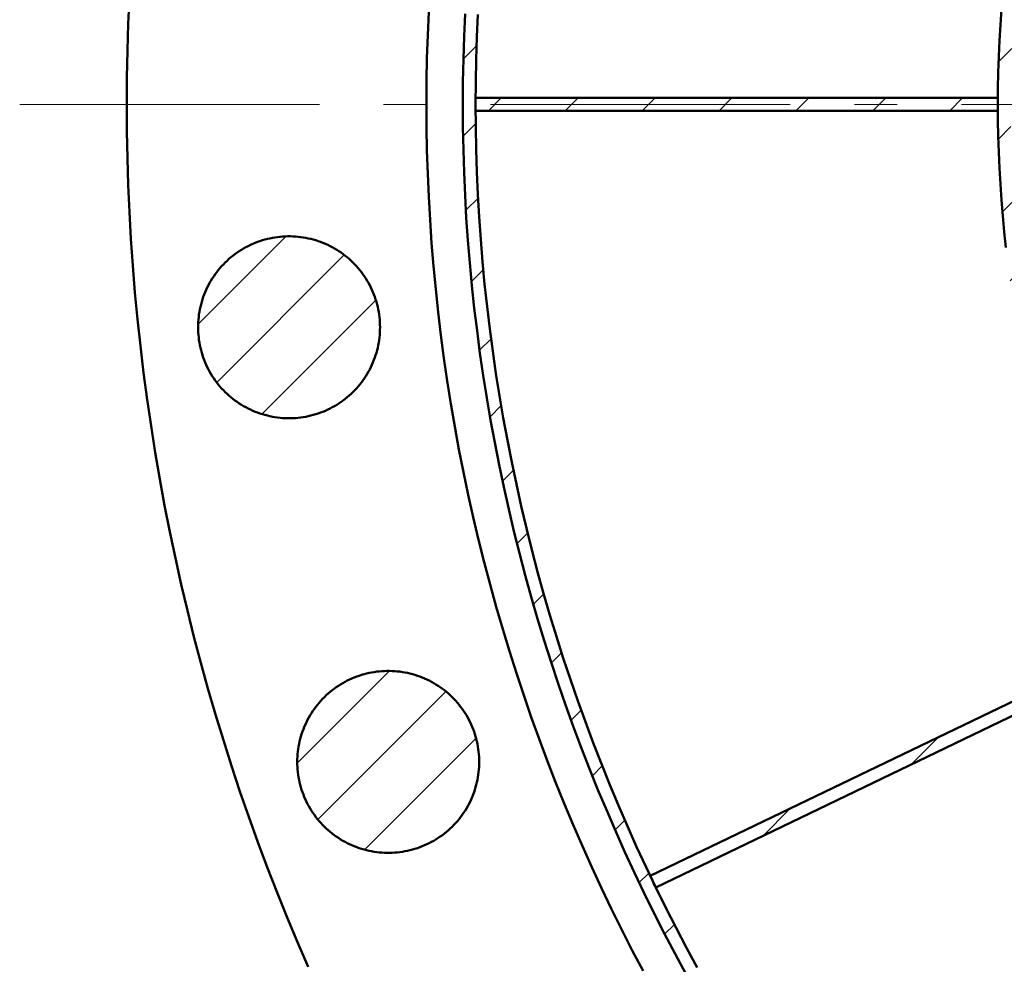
# Model space of a CAD drawing. Header units: millimetres. Extents: x 0 to 841, y 0 to 594.
# Tile 4 of 256: x 55 to 101, y 400 to 444. Entities that reach past the tile are written whole.
import ezdxf

# ---------------------------------------------------------------- set-up
doc = ezdxf.new("R2010")
doc.units = ezdxf.units.MM
doc.linetypes.add('EJE', pattern=[22, 14, -3, 2, -3])
for name, color, linetype, lineweight in [('ACH', 7, 'CONTINUOUS', 13), ('EJE', 7, 'EJE', 18), ('VIS', 7, 'CONTINUOUS', 50)]:
    doc.layers.add(name, color=color, linetype=linetype, lineweight=lineweight)

msp = doc.modelspace()

# ---------------------------------------------------------------- hatches: boundary and pattern name
at = {"layer": 'ACH'}
h = msp.add_hatch(dxfattribs=at)
h.set_pattern_fill('ANSI31', scale=0.8)
h.paths.add_polyline_path([(244.3, 440), (244.29, 438.676), (244.258, 437.352), (244.206, 436.029), (244.134, 434.707), (244.04, 433.386), (243.926, 432.067), (243.791, 430.749), (243.635, 429.434), (243.459, 428.122), (243.262, 426.813), (243.045, 425.506), (242.807, 424.204), (242.548, 422.905), (242.27, 421.611), (241.971, 420.321), (241.652, 419.035), (241.312, 417.756), (240.953, 416.481), (240.573, 415.212), (240.174, 413.95), (239.755, 412.694), (239.316, 411.444), (238.858, 410.202), (238.38, 408.967), (237.883, 407.74), (237.367, 406.52), (236.831, 405.309), (236.277, 404.107), (235.704, 402.913), (235.112, 401.729), (234.501, 400.554), (233.873, 399.388), (233.226, 398.233), (232.561, 397.088), (231.878, 395.953), (231.177, 394.83), (230.459, 393.717), (229.723, 392.616), (228.97, 391.527), (228.2, 390.45), (227.413, 389.385), (226.61, 388.332), (225.79, 387.292), (224.954, 386.265), (224.102, 385.252), (223.234, 384.251), (222.351, 383.265), (221.452, 382.293), (220.538, 381.335), (219.609, 380.391), (218.665, 379.462), (217.707, 378.548), (216.735, 377.649), (215.749, 376.766), (214.748, 375.898), (213.735, 375.046), (212.708, 374.21), (211.668, 373.39), (210.615, 372.587), (209.55, 371.8), (208.473, 371.03), (207.384, 370.277), (206.283, 369.541), (205.17, 368.823), (204.047, 368.122), (202.912, 367.439), (201.767, 366.774), (200.612, 366.127), (199.446, 365.499), (198.271, 364.888), (197.087, 364.296), (195.893, 363.723), (194.691, 363.169), (193.48, 362.633), (192.26, 362.117), (191.033, 361.62), (189.798, 361.142), (188.556, 360.684), (187.306, 360.245), (186.05, 359.826), (184.788, 359.427), (183.519, 359.047), (182.244, 358.688), (180.965, 358.348), (179.679, 358.029), (178.389, 357.73), (177.095, 357.452), (175.796, 357.193), (174.494, 356.955), (173.187, 356.738), (171.878, 356.541), (170.566, 356.365), (169.251, 356.209), (167.933, 356.074), (166.614, 355.96), (165.293, 355.866), (163.971, 355.794), (162.648, 355.742), (161.324, 355.71), (160, 355.7), (158.676, 355.71), (157.352, 355.742), (156.029, 355.794), (154.707, 355.866), (153.386, 355.96), (152.067, 356.074), (150.749, 356.209), (149.434, 356.365), (148.122, 356.541), (146.813, 356.738), (145.506, 356.955), (144.204, 357.193), (142.905, 357.452), (141.611, 357.73), (140.321, 358.029), (139.035, 358.348), (137.756, 358.688), (136.481, 359.047), (135.212, 359.427), (133.95, 359.826), (132.694, 360.245), (131.444, 360.684), (130.202, 361.142), (128.967, 361.62), (127.74, 362.117), (126.52, 362.633), (125.309, 363.169), (124.107, 363.723), (122.913, 364.296), (121.729, 364.888), (120.554, 365.499), (119.388, 366.127), (118.233, 366.774), (117.088, 367.439), (115.953, 368.122), (114.83, 368.823), (113.717, 369.541), (112.616, 370.277), (111.527, 371.03), (110.45, 371.8), (109.385, 372.587), (108.332, 373.39), (107.292, 374.21), (106.265, 375.046), (105.252, 375.898), (104.251, 376.766), (103.265, 377.649), (102.293, 378.548), (101.335, 379.462), (100.391, 380.391), (99.462, 381.335), (98.548, 382.293), (97.649, 383.265), (96.766, 384.251), (95.898, 385.252), (95.046, 386.265), (94.21, 387.292), (93.39, 388.332), (92.587, 389.385), (91.8, 390.45), (91.03, 391.527), (90.277, 392.616), (89.541, 393.717), (88.823, 394.83), (88.122, 395.953), (87.439, 397.088), (86.774, 398.233), (86.127, 399.388), (85.499, 400.554), (84.888, 401.729), (84.296, 402.913), (83.723, 404.107), (83.169, 405.309), (82.633, 406.52), (82.117, 407.74), (81.62, 408.967), (81.142, 410.202), (80.684, 411.444), (80.245, 412.694), (79.826, 413.95), (79.427, 415.212), (79.047, 416.481), (78.688, 417.756), (78.348, 419.035), (78.029, 420.321), (77.73, 421.611), (77.452, 422.905), (77.193, 424.204), (76.955, 425.506), (76.738, 426.813), (76.541, 428.122), (76.365, 429.434), (76.209, 430.749), (76.074, 432.067), (75.96, 433.386), (75.866, 434.707), (75.794, 436.029), (75.742, 437.352), (75.71, 438.676), (75.7, 440), (75.71, 441.324), (75.742, 442.648), (75.794, 443.971), (75.866, 445.293), (75.96, 446.614), (76.074, 447.933), (76.209, 449.251), (76.365, 450.566), (76.541, 451.878), (76.738, 453.187), (76.955, 454.494), (77.193, 455.796), (77.452, 457.095), (77.73, 458.389), (78.029, 459.679), (78.348, 460.965), (78.688, 462.244), (79.047, 463.519), (79.427, 464.788), (79.826, 466.05), (80.245, 467.306), (80.684, 468.556), (81.142, 469.798), (81.62, 471.033), (82.117, 472.26), (82.633, 473.48), (83.169, 474.691), (83.723, 475.893), (84.296, 477.087), (84.888, 478.271), (85.499, 479.446), (86.127, 480.612), (86.774, 481.767), (87.439, 482.912), (88.122, 484.047), (88.823, 485.17), (89.541, 486.283), (90.277, 487.384), (91.03, 488.473), (91.8, 489.55), (92.587, 490.615), (93.39, 491.668), (94.21, 492.708), (95.046, 493.735), (95.898, 494.748), (96.766, 495.749), (97.649, 496.735), (98.548, 497.707), (99.462, 498.665), (100.391, 499.609), (101.335, 500.538), (102.293, 501.452), (103.265, 502.351), (104.251, 503.234), (105.252, 504.102), (106.265, 504.954), (107.292, 505.79), (108.332, 506.61), (109.385, 507.413), (110.45, 508.2), (111.527, 508.97), (112.616, 509.723), (113.717, 510.459), (114.83, 511.177), (115.953, 511.878), (117.088, 512.561), (118.233, 513.226), (119.388, 513.873), (120.554, 514.501), (121.729, 515.112), (122.913, 515.704), (124.107, 516.277), (125.309, 516.831), (126.52, 517.367), (127.74, 517.883), (128.967, 518.38), (130.202, 518.858), (131.444, 519.316), (132.694, 519.755), (133.95, 520.174), (135.212, 520.573), (136.481, 520.953), (137.756, 521.312), (139.035, 521.652), (140.321, 521.971), (141.611, 522.27), (142.905, 522.548), (144.204, 522.807), (145.506, 523.045), (146.813, 523.262), (148.122, 523.459), (149.434, 523.635), (150.749, 523.791), (152.067, 523.926), (153.386, 524.04), (154.707, 524.134), (156.029, 524.206), (157.352, 524.258), (158.676, 524.29), (160, 524.3), (161.324, 524.29), (162.648, 524.258), (163.971, 524.206), (165.293, 524.134), (166.614, 524.04), (167.933, 523.926), (169.251, 523.791), (170.566, 523.635), (171.878, 523.459), (173.187, 523.262), (174.494, 523.045), (175.796, 522.807), (177.095, 522.548), (178.389, 522.27), (179.679, 521.971), (180.965, 521.652), (182.244, 521.312), (183.519, 520.953), (184.788, 520.573), (186.05, 520.174), (187.306, 519.755), (188.556, 519.316), (189.798, 518.858), (191.033, 518.38), (192.26, 517.883), (193.48, 517.367), (194.691, 516.831), (195.893, 516.277), (197.087, 515.704), (198.271, 515.112), (199.446, 514.501), (200.612, 513.873), (201.767, 513.226), (202.912, 512.561), (204.047, 511.878), (205.17, 511.177), (206.283, 510.459), (207.384, 509.723), (208.473, 508.97), (209.55, 508.2), (210.615, 507.413), (211.668, 506.61), (212.708, 505.79), (213.735, 504.954), (214.748, 504.102), (215.749, 503.234), (216.735, 502.351), (217.707, 501.452), (218.665, 500.538), (219.609, 499.609), (220.538, 498.665), (221.452, 497.707), (222.351, 496.735), (223.234, 495.749), (224.102, 494.748), (224.954, 493.735), (225.79, 492.708), (226.61, 491.668), (227.413, 490.615), (228.2, 489.55), (228.97, 488.473), (229.723, 487.384), (230.459, 486.283), (231.177, 485.17), (231.878, 484.047), (232.561, 482.912), (233.226, 481.767), (233.873, 480.612), (234.501, 479.446), (235.112, 478.271), (235.704, 477.087), (236.277, 475.893), (236.831, 474.691), (237.367, 473.48), (237.883, 472.26), (238.38, 471.033), (238.858, 469.798), (239.316, 468.556), (239.755, 467.306), (240.174, 466.05), (240.573, 464.788), (240.953, 463.519), (241.312, 462.244), (241.652, 460.965), (241.971, 459.679), (242.27, 458.389), (242.548, 457.095), (242.807, 455.796), (243.045, 454.494), (243.262, 453.187), (243.459, 451.878), (243.635, 450.566), (243.791, 449.251), (243.926, 447.933), (244.04, 446.614), (244.134, 445.293), (244.206, 443.971), (244.258, 442.648), (244.29, 441.324)])
h.paths.add_polyline_path([(243.7, 440), (243.69, 441.315), (243.659, 442.629), (243.607, 443.943), (243.535, 445.256), (243.442, 446.567), (243.329, 447.877), (243.195, 449.185), (243.04, 450.49), (242.865, 451.793), (242.67, 453.094), (242.454, 454.39), (242.217, 455.684), (241.961, 456.973), (241.684, 458.259), (241.387, 459.539), (241.07, 460.815), (240.733, 462.086), (240.377, 463.352), (240, 464.611), (239.603, 465.865), (239.187, 467.112), (238.752, 468.352), (238.297, 469.586), (237.822, 470.812), (237.329, 472.031), (236.816, 473.241), (236.284, 474.444), (235.734, 475.638), (235.165, 476.823), (234.577, 477.999), (233.971, 479.166), (233.347, 480.323), (232.704, 481.47), (232.044, 482.607), (231.366, 483.733), (230.67, 484.849), (229.957, 485.953), (229.227, 487.046), (228.479, 488.128), (227.715, 489.198), (226.934, 490.255), (226.136, 491.3), (225.322, 492.333), (224.492, 493.352), (223.646, 494.359), (222.784, 495.352), (221.907, 496.331), (221.015, 497.297), (220.107, 498.248), (219.185, 499.185), (218.248, 500.107), (217.297, 501.015), (216.331, 501.907), (215.352, 502.784), (214.359, 503.646), (213.352, 504.492), (212.333, 505.322), (211.3, 506.136), (210.255, 506.934), (209.198, 507.715), (208.128, 508.479), (207.046, 509.227), (205.953, 509.957), (204.849, 510.67), (203.733, 511.366), (202.607, 512.044), (201.47, 512.704), (200.323, 513.347), (199.166, 513.971), (197.999, 514.577), (196.823, 515.165), (195.638, 515.734), (194.444, 516.284), (193.241, 516.816), (192.031, 517.329), (190.812, 517.822), (189.586, 518.297), (188.352, 518.752), (187.112, 519.187), (185.865, 519.603), (184.611, 520), (183.352, 520.377), (182.086, 520.733), (180.815, 521.07), (179.539, 521.387), (178.259, 521.684), (176.973, 521.961), (175.684, 522.217), (174.39, 522.454), (173.094, 522.67), (171.793, 522.865), (170.49, 523.04), (169.185, 523.195), (167.877, 523.329), (166.567, 523.442), (165.256, 523.535), (163.943, 523.607), (162.629, 523.659), (161.315, 523.69), (160, 523.7), (158.685, 523.69), (157.371, 523.659), (156.057, 523.607), (154.744, 523.535), (153.433, 523.442), (152.123, 523.329), (150.815, 523.195), (149.51, 523.04), (148.207, 522.865), (146.906, 522.67), (145.61, 522.454), (144.316, 522.217), (143.027, 521.961), (141.741, 521.684), (140.461, 521.387), (139.185, 521.07), (137.914, 520.733), (136.648, 520.377), (135.389, 520), (134.135, 519.603), (132.888, 519.187), (131.648, 518.752), (130.414, 518.297), (129.188, 517.822), (127.969, 517.329), (126.759, 516.816), (125.556, 516.284), (124.362, 515.734), (123.177, 515.165), (122.001, 514.577), (120.834, 513.971), (119.677, 513.347), (118.53, 512.704), (117.393, 512.044), (116.267, 511.366), (115.151, 510.67), (114.047, 509.957), (112.954, 509.227), (111.872, 508.479), (110.802, 507.715), (109.745, 506.934), (108.7, 506.136), (107.667, 505.322), (106.648, 504.492), (105.641, 503.646), (104.648, 502.784), (103.669, 501.907), (102.703, 501.015), (101.752, 500.107), (100.815, 499.185), (99.893, 498.248), (98.985, 497.297), (98.093, 496.331), (97.216, 495.352), (96.354, 494.359), (95.508, 493.352), (94.678, 492.333), (93.864, 491.3), (93.066, 490.255), (92.285, 489.198), (91.521, 488.128), (90.773, 487.046), (90.043, 485.953), (89.33, 484.849), (88.634, 483.733), (87.956, 482.607), (87.296, 481.47), (86.653, 480.323), (86.029, 479.166), (85.423, 477.999), (84.835, 476.823), (84.266, 475.638), (83.716, 474.444), (83.184, 473.241), (82.671, 472.031), (82.178, 470.812), (81.703, 469.586), (81.248, 468.352), (80.813, 467.112), (80.397, 465.865), (80, 464.611), (79.623, 463.352), (79.267, 462.086), (78.93, 460.815), (78.613, 459.539), (78.316, 458.259), (78.039, 456.973), (77.783, 455.684), (77.546, 454.39), (77.33, 453.094), (77.135, 451.793), (76.96, 450.49), (76.805, 449.185), (76.671, 447.877), (76.558, 446.567), (76.465, 445.256), (76.393, 443.943), (76.341, 442.629), (76.31, 441.315), (76.3, 440), (76.31, 438.685), (76.341, 437.371), (76.393, 436.057), (76.465, 434.744), (76.558, 433.433), (76.671, 432.123), (76.805, 430.815), (76.96, 429.51), (77.135, 428.207), (77.33, 426.906), (77.546, 425.61), (77.783, 424.316), (78.039, 423.027), (78.316, 421.741), (78.613, 420.461), (78.93, 419.185), (79.267, 417.914), (79.623, 416.648), (80, 415.389), (80.397, 414.135), (80.813, 412.888), (81.248, 411.648), (81.703, 410.414), (82.178, 409.188), (82.671, 407.969), (83.184, 406.759), (83.716, 405.556), (84.266, 404.362), (84.835, 403.177), (85.423, 402.001), (86.029, 400.834), (86.653, 399.677), (87.296, 398.53), (87.956, 397.393), (88.634, 396.267), (89.33, 395.151), (90.043, 394.047), (90.773, 392.954), (91.521, 391.872), (92.285, 390.802), (93.066, 389.745), (93.864, 388.7), (94.678, 387.667), (95.508, 386.648), (96.354, 385.641), (97.216, 384.648), (98.093, 383.669), (98.985, 382.703), (99.893, 381.752), (100.815, 380.815), (101.752, 379.893), (102.703, 378.985), (103.669, 378.093), (104.648, 377.216), (105.641, 376.354), (106.648, 375.508), (107.667, 374.678), (108.7, 373.864), (109.745, 373.066), (110.802, 372.285), (111.872, 371.521), (112.954, 370.773), (114.047, 370.043), (115.151, 369.33), (116.267, 368.634), (117.393, 367.956), (118.53, 367.296), (119.677, 366.653), (120.834, 366.029), (122.001, 365.423), (123.177, 364.835), (124.362, 364.266), (125.556, 363.716), (126.759, 363.184), (127.969, 362.671), (129.188, 362.178), (130.414, 361.703), (131.648, 361.248), (132.888, 360.813), (134.135, 360.397), (135.389, 360), (136.648, 359.623), (137.914, 359.267), (139.185, 358.93), (140.461, 358.613), (141.741, 358.316), (143.027, 358.039), (144.316, 357.783), (145.61, 357.546), (146.906, 357.33), (148.207, 357.135), (149.51, 356.96), (150.815, 356.805), (152.123, 356.671), (153.433, 356.558), (154.744, 356.465), (156.057, 356.393), (157.371, 356.341), (158.685, 356.31), (160, 356.3), (161.315, 356.31), (162.629, 356.341), (163.943, 356.393), (165.256, 356.465), (166.567, 356.558), (167.877, 356.671), (169.185, 356.805), (170.49, 356.96), (171.793, 357.135), (173.094, 357.33), (174.39, 357.546), (175.684, 357.783), (176.973, 358.039), (178.259, 358.316), (179.539, 358.613), (180.815, 358.93), (182.086, 359.267), (183.352, 359.623), (184.611, 360), (185.865, 360.397), (187.112, 360.813), (188.352, 361.248), (189.586, 361.703), (190.812, 362.178), (192.031, 362.671), (193.241, 363.184), (194.444, 363.716), (195.638, 364.266), (196.823, 364.835), (197.999, 365.423), (199.166, 366.029), (200.323, 366.653), (201.47, 367.296), (202.607, 367.956), (203.733, 368.634), (204.849, 369.33), (205.953, 370.043), (207.046, 370.773), (208.128, 371.521), (209.198, 372.285), (210.255, 373.066), (211.3, 373.864), (212.333, 374.678), (213.352, 375.508), (214.359, 376.354), (215.352, 377.216), (216.331, 378.093), (217.297, 378.985), (218.248, 379.893), (219.185, 380.815), (220.107, 381.752), (221.015, 382.703), (221.907, 383.669), (222.784, 384.648), (223.646, 385.641), (224.492, 386.648), (225.322, 387.667), (226.136, 388.7), (226.934, 389.745), (227.715, 390.802), (228.479, 391.872), (229.227, 392.954), (229.957, 394.047), (230.67, 395.151), (231.366, 396.267), (232.044, 397.393), (232.704, 398.53), (233.347, 399.677), (233.971, 400.834), (234.577, 402.001), (235.165, 403.177), (235.734, 404.362), (236.284, 405.556), (236.816, 406.759), (237.329, 407.969), (237.822, 409.188), (238.297, 410.414), (238.752, 411.648), (239.187, 412.888), (239.603, 414.135), (240, 415.389), (240.377, 416.648), (240.733, 417.914), (241.07, 419.185), (241.387, 420.461), (241.684, 421.741), (241.961, 423.027), (242.217, 424.316), (242.454, 425.61), (242.67, 426.906), (242.865, 428.207), (243.04, 429.51), (243.195, 430.815), (243.329, 432.123), (243.442, 433.433), (243.535, 434.744), (243.607, 436.057), (243.659, 437.371), (243.69, 438.685)], flags=16)
h = msp.add_hatch(dxfattribs=at)
h.set_pattern_fill('ANSI31', scale=0.8)
h.paths.add_polyline_path([(219.3, 440), (219.293, 439.069), (219.271, 438.137), (219.234, 437.207), (219.183, 436.277), (219.117, 435.347), (219.037, 434.419), (218.942, 433.493), (218.832, 432.568), (218.708, 431.645), (218.57, 430.723), (218.417, 429.805), (218.25, 428.888), (218.068, 427.975), (217.872, 427.064), (217.662, 426.157), (217.437, 425.253), (217.198, 424.352), (216.945, 423.456), (216.679, 422.563), (216.398, 421.675), (216.103, 420.792), (215.794, 419.913), (215.472, 419.039), (215.136, 418.17), (214.786, 417.307), (214.423, 416.449), (214.046, 415.597), (213.656, 414.751), (213.253, 413.912), (212.837, 413.078), (212.407, 412.252), (211.965, 411.432), (211.51, 410.619), (211.042, 409.814), (210.562, 409.016), (210.069, 408.225), (209.563, 407.443), (209.046, 406.668), (208.516, 405.902), (207.975, 405.144), (207.421, 404.395), (206.856, 403.655), (206.28, 402.923), (205.691, 402.201), (205.092, 401.488), (204.482, 400.784), (203.86, 400.09), (203.228, 399.406), (202.585, 398.732), (201.931, 398.069), (201.268, 397.415), (200.594, 396.772), (199.91, 396.14), (199.216, 395.518), (198.512, 394.908), (197.799, 394.309), (197.077, 393.72), (196.345, 393.144), (195.605, 392.579), (194.856, 392.025), (194.098, 391.484), (193.332, 390.954), (192.557, 390.437), (191.775, 389.931), (190.984, 389.438), (190.186, 388.958), (189.381, 388.49), (188.568, 388.035), (187.748, 387.593), (186.922, 387.163), (186.088, 386.747), (185.249, 386.344), (184.403, 385.954), (183.551, 385.577), (182.693, 385.214), (181.83, 384.864), (180.961, 384.528), (180.087, 384.206), (179.208, 383.897), (178.325, 383.602), (177.437, 383.321), (176.544, 383.055), (175.648, 382.802), (174.747, 382.563), (173.843, 382.338), (172.936, 382.128), (172.025, 381.932), (171.112, 381.75), (170.195, 381.583), (169.277, 381.43), (168.355, 381.292), (167.432, 381.168), (166.507, 381.058), (165.581, 380.963), (164.653, 380.883), (163.723, 380.817), (162.793, 380.766), (161.863, 380.729), (160.931, 380.707), (160, 380.7), (159.069, 380.707), (158.137, 380.729), (157.207, 380.766), (156.277, 380.817), (155.347, 380.883), (154.419, 380.963), (153.493, 381.058), (152.568, 381.168), (151.645, 381.292), (150.723, 381.43), (149.805, 381.583), (148.888, 381.75), (147.975, 381.932), (147.064, 382.128), (146.157, 382.338), (145.253, 382.563), (144.352, 382.802), (143.456, 383.055), (142.563, 383.321), (141.675, 383.602), (140.792, 383.897), (139.913, 384.206), (139.039, 384.528), (138.17, 384.864), (137.307, 385.214), (136.449, 385.577), (135.597, 385.954), (134.751, 386.344), (133.912, 386.747), (133.078, 387.163), (132.252, 387.593), (131.432, 388.035), (130.619, 388.49), (129.814, 388.958), (129.016, 389.438), (128.225, 389.931), (127.443, 390.437), (126.668, 390.954), (125.902, 391.484), (125.144, 392.025), (124.395, 392.579), (123.655, 393.144), (122.923, 393.72), (122.201, 394.309), (121.488, 394.908), (120.784, 395.518), (120.09, 396.14), (119.406, 396.772), (118.732, 397.415), (118.069, 398.069), (117.415, 398.732), (116.772, 399.406), (116.14, 400.09), (115.518, 400.784), (114.908, 401.488), (114.309, 402.201), (113.72, 402.923), (113.144, 403.655), (112.579, 404.395), (112.025, 405.144), (111.484, 405.902), (110.954, 406.668), (110.437, 407.443), (109.931, 408.225), (109.438, 409.016), (108.958, 409.814), (108.49, 410.619), (108.035, 411.432), (107.593, 412.252), (107.163, 413.078), (106.747, 413.912), (106.344, 414.751), (105.954, 415.597), (105.577, 416.449), (105.214, 417.307), (104.864, 418.17), (104.528, 419.039), (104.206, 419.913), (103.897, 420.792), (103.602, 421.675), (103.321, 422.563), (103.055, 423.456), (102.802, 424.352), (102.563, 425.253), (102.338, 426.157), (102.128, 427.064), (101.932, 427.975), (101.75, 428.888), (101.583, 429.805), (101.43, 430.723), (101.292, 431.645), (101.168, 432.568), (101.058, 433.493), (100.963, 434.419), (100.883, 435.347), (100.817, 436.277), (100.766, 437.207), (100.729, 438.137), (100.707, 439.069), (100.7, 440), (100.707, 440.931), (100.729, 441.863), (100.766, 442.793), (100.817, 443.723), (100.883, 444.653), (100.963, 445.581), (101.058, 446.507), (101.168, 447.432), (101.292, 448.355), (101.43, 449.277), (101.583, 450.195), (101.75, 451.112), (101.932, 452.025), (102.128, 452.936), (102.338, 453.843), (102.563, 454.747), (102.802, 455.648), (103.055, 456.544), (103.321, 457.437), (103.602, 458.325), (103.897, 459.208), (104.206, 460.087), (104.528, 460.961), (104.864, 461.83), (105.214, 462.693), (105.577, 463.551), (105.954, 464.403), (106.344, 465.249), (106.747, 466.088), (107.163, 466.922), (107.593, 467.748), (108.035, 468.568), (108.49, 469.381), (108.958, 470.186), (109.438, 470.984), (109.931, 471.775), (110.437, 472.557), (110.954, 473.332), (111.484, 474.098), (112.025, 474.856), (112.579, 475.605), (113.144, 476.345), (113.72, 477.077), (114.309, 477.799), (114.908, 478.512), (115.518, 479.216), (116.14, 479.91), (116.772, 480.594), (117.415, 481.268), (118.069, 481.931), (118.732, 482.585), (119.406, 483.228), (120.09, 483.86), (120.784, 484.482), (121.488, 485.092), (122.201, 485.691), (122.923, 486.28), (123.655, 486.856), (124.395, 487.421), (125.144, 487.975), (125.902, 488.516), (126.668, 489.046), (127.443, 489.563), (128.225, 490.069), (129.016, 490.562), (129.814, 491.042), (130.619, 491.51), (131.432, 491.965), (132.252, 492.407), (133.078, 492.837), (133.912, 493.253), (134.751, 493.656), (135.597, 494.046), (136.449, 494.423), (137.307, 494.786), (138.17, 495.136), (139.039, 495.472), (139.913, 495.794), (140.792, 496.103), (141.675, 496.398), (142.563, 496.679), (143.456, 496.945), (144.352, 497.198), (145.253, 497.437), (146.157, 497.662), (147.064, 497.872), (147.975, 498.068), (148.888, 498.25), (149.805, 498.417), (150.723, 498.57), (151.645, 498.708), (152.568, 498.832), (153.493, 498.942), (154.419, 499.037), (155.347, 499.117), (156.277, 499.183), (157.207, 499.234), (158.137, 499.271), (159.069, 499.293), (160, 499.3), (160.931, 499.293), (161.863, 499.271), (162.793, 499.234), (163.723, 499.183), (164.653, 499.117), (165.581, 499.037), (166.507, 498.942), (167.432, 498.832), (168.355, 498.708), (169.277, 498.57), (170.195, 498.417), (171.112, 498.25), (172.025, 498.068), (172.936, 497.872), (173.843, 497.662), (174.747, 497.437), (175.648, 497.198), (176.544, 496.945), (177.437, 496.679), (178.325, 496.398), (179.208, 496.103), (180.087, 495.794), (180.961, 495.472), (181.83, 495.136), (182.693, 494.786), (183.551, 494.423), (184.403, 494.046), (185.249, 493.656), (186.088, 493.253), (186.922, 492.837), (187.748, 492.407), (188.568, 491.965), (189.381, 491.51), (190.186, 491.042), (190.984, 490.562), (191.775, 490.069), (192.557, 489.563), (193.332, 489.046), (194.098, 488.516), (194.856, 487.975), (195.605, 487.421), (196.345, 486.856), (197.077, 486.28), (197.799, 485.691), (198.512, 485.092), (199.216, 484.482), (199.91, 483.86), (200.594, 483.228), (201.268, 482.585), (201.931, 481.931), (202.585, 481.268), (203.228, 480.594), (203.86, 479.91), (204.482, 479.216), (205.092, 478.512), (205.691, 477.799), (206.28, 477.077), (206.856, 476.345), (207.421, 475.605), (207.975, 474.856), (208.516, 474.098), (209.046, 473.332), (209.563, 472.557), (210.069, 471.775), (210.562, 470.984), (211.042, 470.186), (211.51, 469.381), (211.965, 468.568), (212.407, 467.748), (212.837, 466.922), (213.253, 466.088), (213.656, 465.249), (214.046, 464.403), (214.423, 463.551), (214.786, 462.693), (215.136, 461.83), (215.472, 460.961), (215.794, 460.087), (216.103, 459.208), (216.398, 458.325), (216.679, 457.437), (216.945, 456.544), (217.198, 455.648), (217.437, 454.747), (217.662, 453.843), (217.872, 452.936), (218.068, 452.025), (218.25, 451.112), (218.417, 450.195), (218.57, 449.277), (218.708, 448.355), (218.832, 447.432), (218.942, 446.507), (219.037, 445.581), (219.117, 444.653), (219.183, 443.723), (219.234, 442.793), (219.271, 441.863), (219.293, 440.931), (219.3, 440)])
h.paths.add_polyline_path([(218.7, 440), (218.7, 440), (218.693, 440.922), (218.671, 441.844), (218.635, 442.765), (218.584, 443.686), (218.519, 444.606), (218.439, 445.524), (218.346, 446.441), (218.237, 447.357), (218.114, 448.271), (217.977, 449.183), (217.826, 450.092), (217.66, 450.999), (217.48, 451.904), (217.286, 452.805), (217.078, 453.703), (216.856, 454.598), (216.62, 455.489), (216.369, 456.377), (216.105, 457.26), (215.827, 458.139), (215.535, 459.014), (215.23, 459.884), (214.911, 460.749), (214.578, 461.609), (214.232, 462.464), (213.872, 463.313), (213.499, 464.156), (213.113, 464.993), (212.714, 465.824), (212.302, 466.649), (211.877, 467.467), (211.439, 468.279), (210.989, 469.083), (210.526, 469.881), (210.05, 470.671), (209.562, 471.453), (209.062, 472.228), (208.55, 472.994), (208.025, 473.753), (207.489, 474.503), (206.941, 475.245), (206.382, 475.978), (205.811, 476.702), (205.229, 477.417), (204.636, 478.123), (204.032, 478.819), (203.416, 479.506), (202.79, 480.183), (202.154, 480.85), (201.507, 481.507), (200.85, 482.154), (200.183, 482.79), (199.506, 483.416), (198.819, 484.032), (198.123, 484.636), (197.417, 485.229), (196.702, 485.811), (195.978, 486.382), (195.245, 486.941), (194.503, 487.489), (193.753, 488.025), (192.994, 488.55), (192.228, 489.062), (191.453, 489.562), (190.671, 490.05), (189.881, 490.526), (189.083, 490.989), (188.279, 491.439), (187.467, 491.877), (186.649, 492.302), (185.824, 492.714), (184.993, 493.113), (184.156, 493.499), (183.313, 493.872), (182.464, 494.232), (181.609, 494.578), (180.749, 494.911), (179.884, 495.23), (179.014, 495.535), (178.139, 495.827), (177.26, 496.105), (176.377, 496.369), (175.489, 496.62), (174.598, 496.856), (173.703, 497.078), (172.805, 497.286), (171.904, 497.48), (170.999, 497.66), (170.092, 497.826), (169.183, 497.977), (168.271, 498.114), (167.357, 498.237), (166.441, 498.346), (165.524, 498.439), (164.606, 498.519), (163.686, 498.584), (162.765, 498.635), (161.844, 498.671), (160.922, 498.693), (160, 498.7), (159.078, 498.693), (158.156, 498.671), (157.235, 498.635), (156.314, 498.584), (155.394, 498.519), (154.476, 498.439), (153.559, 498.346), (152.643, 498.237), (151.729, 498.114), (150.817, 497.977), (149.908, 497.826), (149.001, 497.66), (148.096, 497.48), (147.195, 497.286), (146.297, 497.078), (145.402, 496.856), (144.511, 496.62), (143.623, 496.369), (142.74, 496.105), (141.861, 495.827), (140.986, 495.535), (140.116, 495.23), (139.251, 494.911), (138.391, 494.578), (137.536, 494.232), (136.687, 493.872), (135.844, 493.499), (135.007, 493.113), (134.176, 492.714), (133.351, 492.302), (132.533, 491.877), (131.721, 491.439), (130.917, 490.989), (130.119, 490.526), (129.329, 490.05), (128.547, 489.562), (127.772, 489.062), (127.006, 488.55), (126.247, 488.025), (125.497, 487.489), (124.755, 486.941), (124.022, 486.382), (123.298, 485.811), (122.583, 485.229), (121.877, 484.636), (121.181, 484.032), (120.494, 483.416), (119.817, 482.79), (119.15, 482.154), (118.493, 481.507), (117.846, 480.85), (117.21, 480.183), (116.584, 479.506), (115.968, 478.819), (115.364, 478.123), (114.771, 477.417), (114.189, 476.702), (113.618, 475.978), (113.059, 475.245), (112.511, 474.503), (111.975, 473.753), (111.45, 472.994), (110.938, 472.228), (110.438, 471.453), (109.95, 470.671), (109.474, 469.881), (109.011, 469.083), (108.561, 468.279), (108.123, 467.467), (107.698, 466.649), (107.286, 465.824), (106.887, 464.993), (106.501, 464.156), (106.128, 463.313), (105.768, 462.464), (105.422, 461.609), (105.089, 460.749), (104.77, 459.884), (104.465, 459.014), (104.173, 458.139), (103.895, 457.26), (103.631, 456.377), (103.38, 455.489), (103.144, 454.598), (102.922, 453.703), (102.714, 452.805), (102.52, 451.904), (102.34, 450.999), (102.174, 450.092), (102.023, 449.183), (101.886, 448.271), (101.763, 447.357), (101.654, 446.441), (101.561, 445.524), (101.481, 444.606), (101.416, 443.686), (101.365, 442.765), (101.329, 441.844), (101.307, 440.922), (101.3, 440), (101.307, 439.078), (101.329, 438.156), (101.365, 437.235), (101.416, 436.314), (101.481, 435.394), (101.561, 434.476), (101.654, 433.559), (101.763, 432.643), (101.886, 431.729), (102.023, 430.817), (102.174, 429.908), (102.34, 429.001), (102.52, 428.096), (102.714, 427.195), (102.922, 426.297), (103.144, 425.402), (103.38, 424.511), (103.631, 423.623), (103.895, 422.74), (104.173, 421.861), (104.465, 420.986), (104.77, 420.116), (105.089, 419.251), (105.422, 418.391), (105.768, 417.536), (106.128, 416.687), (106.501, 415.844), (106.887, 415.007), (107.286, 414.176), (107.698, 413.351), (108.123, 412.533), (108.561, 411.721), (109.011, 410.917), (109.474, 410.119), (109.95, 409.329), (110.438, 408.547), (110.938, 407.772), (111.45, 407.006), (111.975, 406.247), (112.511, 405.497), (113.059, 404.755), (113.618, 404.022), (114.189, 403.298), (114.771, 402.583), (115.364, 401.877), (115.968, 401.181), (116.584, 400.494), (117.21, 399.817), (117.846, 399.15), (118.493, 398.493), (119.15, 397.846), (119.817, 397.21), (120.494, 396.584), (121.181, 395.968), (121.877, 395.364), (122.583, 394.771), (123.298, 394.189), (124.022, 393.618), (124.755, 393.059), (125.497, 392.511), (126.247, 391.975), (127.006, 391.45), (127.772, 390.938), (128.547, 390.438), (129.329, 389.95), (130.119, 389.474), (130.917, 389.011), (131.721, 388.561), (132.533, 388.123), (133.351, 387.698), (134.176, 387.286), (135.007, 386.887), (135.844, 386.501), (136.687, 386.128), (137.536, 385.768), (138.391, 385.422), (139.251, 385.089), (140.116, 384.77), (140.986, 384.465), (141.861, 384.173), (142.74, 383.895), (143.623, 383.631), (144.511, 383.38), (145.402, 383.144), (146.297, 382.922), (147.195, 382.714), (148.096, 382.52), (149.001, 382.34), (149.908, 382.174), (150.817, 382.023), (151.729, 381.886), (152.643, 381.763), (153.559, 381.654), (154.476, 381.561), (155.394, 381.481), (156.314, 381.416), (157.235, 381.365), (158.156, 381.329), (159.078, 381.307), (160, 381.3), (160.922, 381.307), (161.844, 381.329), (162.765, 381.365), (163.686, 381.416), (164.606, 381.481), (165.524, 381.561), (166.441, 381.654), (167.357, 381.763), (168.271, 381.886), (169.183, 382.023), (170.092, 382.174), (170.999, 382.34), (171.904, 382.52), (172.805, 382.714), (173.703, 382.922), (174.598, 383.144), (175.489, 383.38), (176.377, 383.631), (177.26, 383.895), (178.139, 384.173), (179.014, 384.465), (179.884, 384.77), (180.749, 385.089), (181.609, 385.422), (182.464, 385.768), (183.313, 386.128), (184.156, 386.501), (184.993, 386.887), (185.824, 387.286), (186.649, 387.698), (187.467, 388.123), (188.279, 388.561), (189.083, 389.011), (189.881, 389.474), (190.671, 389.95), (191.453, 390.438), (192.228, 390.938), (192.994, 391.45), (193.753, 391.975), (194.503, 392.511), (195.245, 393.059), (195.978, 393.618), (196.702, 394.189), (197.417, 394.771), (198.123, 395.364), (198.819, 395.968), (199.506, 396.584), (200.183, 397.21), (200.85, 397.846), (201.507, 398.493), (202.154, 399.15), (202.79, 399.817), (203.416, 400.494), (204.032, 401.181), (204.636, 401.877), (205.229, 402.583), (205.811, 403.298), (206.382, 404.022), (206.941, 404.755), (207.489, 405.497), (208.025, 406.247), (208.55, 407.006), (209.062, 407.772), (209.562, 408.547), (210.05, 409.329), (210.526, 410.119), (210.989, 410.917), (211.439, 411.721), (211.877, 412.533), (212.302, 413.351), (212.714, 414.176), (213.113, 415.007), (213.499, 415.844), (213.872, 416.687), (214.232, 417.536), (214.578, 418.391), (214.911, 419.251), (215.23, 420.116), (215.535, 420.986), (215.827, 421.861), (216.105, 422.74), (216.369, 423.623), (216.62, 424.511), (216.856, 425.402), (217.078, 426.297), (217.286, 427.195), (217.48, 428.096), (217.66, 429.001), (217.826, 429.908), (217.977, 430.817), (218.114, 431.729), (218.237, 432.643), (218.346, 433.559), (218.439, 434.476), (218.519, 435.394), (218.584, 436.314), (218.635, 437.235), (218.671, 438.156), (218.693, 439.078)], flags=16)
h = msp.add_hatch(dxfattribs=at)
h.set_pattern_fill('ANSI31', scale=0.8)
h.paths.add_polyline_path([(76.301, 440.3), (100.7, 440.3), (100.7, 439.7), (76.301, 439.7), (76.3, 439.775), (76.3, 439.85), (76.3, 439.925), (76.3, 440), (76.3, 440.075), (76.3, 440.15), (76.3, 440.225), (76.301, 440.3)])
h = msp.add_hatch(dxfattribs=at)
h.set_pattern_fill('ANSI31', scale=0.8)
h.paths.add_polyline_path([(71.835, 429.587), (71.833, 429.467), (71.828, 429.347), (71.819, 429.227), (71.808, 429.107), (71.792, 428.988), (71.774, 428.869), (71.752, 428.751), (71.726, 428.633), (71.698, 428.516), (71.666, 428.4), (71.63, 428.285), (71.592, 428.171), (71.55, 428.059), (71.505, 427.947), (71.457, 427.837), (71.406, 427.728), (71.352, 427.62), (71.295, 427.515), (71.235, 427.41), (71.172, 427.308), (71.106, 427.207), (71.037, 427.109), (70.966, 427.012), (70.891, 426.917), (70.815, 426.825), (70.735, 426.735), (70.653, 426.647), (70.569, 426.561), (70.482, 426.478), (70.393, 426.397), (70.301, 426.319), (70.208, 426.243), (70.112, 426.17), (70.014, 426.1), (69.915, 426.033), (69.813, 425.968), (69.71, 425.907), (69.605, 425.848), (69.498, 425.792), (69.39, 425.74), (69.28, 425.69), (69.169, 425.644), (69.057, 425.601), (68.944, 425.56), (68.829, 425.524), (68.714, 425.49), (68.597, 425.46), (68.48, 425.433), (68.362, 425.409), (68.244, 425.389), (68.125, 425.372), (68.005, 425.358), (67.885, 425.348), (67.765, 425.341), (67.645, 425.338), (67.525, 425.338), (67.404, 425.341), (67.284, 425.348), (67.164, 425.358), (67.045, 425.372), (66.926, 425.389), (66.807, 425.409), (66.689, 425.433), (66.572, 425.46), (66.456, 425.49), (66.34, 425.524), (66.226, 425.56), (66.112, 425.601), (66, 425.644), (65.889, 425.69), (65.78, 425.74), (65.671, 425.792), (65.565, 425.848), (65.46, 425.907), (65.356, 425.968), (65.255, 426.033), (65.155, 426.1), (65.058, 426.17), (64.962, 426.243), (64.868, 426.319), (64.777, 426.397), (64.688, 426.478), (64.601, 426.561), (64.516, 426.647), (64.434, 426.735), (64.355, 426.825), (64.278, 426.917), (64.204, 427.012), (64.132, 427.109), (64.064, 427.207), (63.998, 427.308), (63.935, 427.41), (63.874, 427.515), (63.817, 427.62), (63.763, 427.728), (63.712, 427.837), (63.664, 427.947), (63.619, 428.059), (63.578, 428.171), (63.539, 428.285), (63.504, 428.4), (63.472, 428.516), (63.443, 428.633), (63.418, 428.751), (63.396, 428.869), (63.377, 428.988), (63.362, 429.107), (63.35, 429.227), (63.342, 429.347), (63.336, 429.467), (63.335, 429.587), (63.336, 429.708), (63.342, 429.828), (63.35, 429.948), (63.362, 430.067), (63.377, 430.187), (63.396, 430.306), (63.418, 430.424), (63.443, 430.541), (63.472, 430.658), (63.504, 430.774), (63.539, 430.889), (63.578, 431.003), (63.619, 431.116), (63.664, 431.228), (63.712, 431.338), (63.763, 431.447), (63.817, 431.554), (63.874, 431.66), (63.935, 431.764), (63.998, 431.867), (64.064, 431.967), (64.132, 432.066), (64.204, 432.163), (64.278, 432.257), (64.355, 432.35), (64.434, 432.44), (64.516, 432.528), (64.601, 432.614), (64.688, 432.697), (64.777, 432.778), (64.868, 432.856), (64.962, 432.931), (65.058, 433.004), (65.155, 433.074), (65.255, 433.142), (65.356, 433.206), (65.46, 433.268), (65.565, 433.327), (65.671, 433.382), (65.78, 433.435), (65.889, 433.484), (66, 433.531), (66.112, 433.574), (66.226, 433.614), (66.34, 433.651), (66.456, 433.685), (66.572, 433.715), (66.689, 433.742), (66.807, 433.766), (66.926, 433.786), (67.045, 433.803), (67.164, 433.816), (67.284, 433.827), (67.404, 433.833), (67.525, 433.837), (67.645, 433.837), (67.765, 433.833), (67.885, 433.827), (68.005, 433.816), (68.125, 433.803), (68.244, 433.786), (68.362, 433.766), (68.48, 433.742), (68.597, 433.715), (68.714, 433.685), (68.829, 433.651), (68.944, 433.614), (69.057, 433.574), (69.169, 433.531), (69.28, 433.484), (69.39, 433.435), (69.498, 433.382), (69.605, 433.327), (69.71, 433.268), (69.813, 433.206), (69.915, 433.142), (70.014, 433.074), (70.112, 433.004), (70.208, 432.931), (70.301, 432.856), (70.393, 432.778), (70.482, 432.697), (70.569, 432.614), (70.653, 432.528), (70.735, 432.44), (70.815, 432.35), (70.891, 432.257), (70.966, 432.163), (71.037, 432.066), (71.106, 431.967), (71.172, 431.867), (71.235, 431.764), (71.295, 431.66), (71.352, 431.554), (71.406, 431.447), (71.457, 431.338), (71.505, 431.228), (71.55, 431.116), (71.592, 431.003), (71.63, 430.889), (71.666, 430.774), (71.698, 430.658), (71.726, 430.541), (71.752, 430.424), (71.774, 430.306), (71.792, 430.187), (71.808, 430.067), (71.819, 429.948), (71.828, 429.828), (71.833, 429.708), (71.835, 429.587)])
h = msp.add_hatch(dxfattribs=at)
h.set_pattern_fill('ANSI31', scale=0.8)
h.paths.add_polyline_path([(84.459, 403.954), (106.442, 414.541), (106.703, 414), (84.72, 403.414), (84.687, 403.481), (84.654, 403.549), (84.621, 403.616), (84.589, 403.684), (84.556, 403.752), (84.524, 403.819), (84.492, 403.887), (84.459, 403.954)])
h = msp.add_hatch(dxfattribs=at)
h.set_pattern_fill('ANSI31', scale=0.8)
h.paths.add_polyline_path([(76.469, 409.284), (76.467, 409.164), (76.462, 409.044), (76.454, 408.924), (76.442, 408.804), (76.426, 408.685), (76.408, 408.566), (76.386, 408.448), (76.36, 408.33), (76.332, 408.213), (76.3, 408.097), (76.265, 407.982), (76.226, 407.868), (76.184, 407.755), (76.14, 407.644), (76.092, 407.533), (76.04, 407.425), (75.986, 407.317), (75.929, 407.211), (75.869, 407.107), (75.806, 407.005), (75.74, 406.904), (75.671, 406.805), (75.6, 406.709), (75.526, 406.614), (75.449, 406.522), (75.369, 406.431), (75.287, 406.343), (75.203, 406.258), (75.116, 406.174), (75.027, 406.094), (74.935, 406.016), (74.842, 405.94), (74.746, 405.867), (74.648, 405.797), (74.549, 405.73), (74.447, 405.665), (74.344, 405.603), (74.239, 405.545), (74.132, 405.489), (74.024, 405.436), (73.914, 405.387), (73.803, 405.341), (73.691, 405.297), (73.578, 405.257), (73.463, 405.22), (73.348, 405.187), (73.231, 405.156), (73.114, 405.129), (72.996, 405.106), (72.878, 405.085), (72.759, 405.068), (72.639, 405.055), (72.519, 405.045), (72.399, 405.038), (72.279, 405.034), (72.159, 405.034), (72.038, 405.038), (71.918, 405.045), (71.799, 405.055), (71.679, 405.068), (71.56, 405.085), (71.441, 405.106), (71.323, 405.129), (71.206, 405.156), (71.09, 405.187), (70.974, 405.22), (70.86, 405.257), (70.746, 405.297), (70.634, 405.341), (70.523, 405.387), (70.414, 405.436), (70.305, 405.489), (70.199, 405.545), (70.094, 405.603), (69.991, 405.665), (69.889, 405.73), (69.789, 405.797), (69.692, 405.867), (69.596, 405.94), (69.502, 406.016), (69.411, 406.094), (69.322, 406.174), (69.235, 406.258), (69.151, 406.343), (69.069, 406.431), (68.989, 406.522), (68.912, 406.614), (68.838, 406.709), (68.766, 406.805), (68.698, 406.904), (68.632, 407.005), (68.569, 407.107), (68.509, 407.211), (68.451, 407.317), (68.397, 407.425), (68.346, 407.533), (68.298, 407.644), (68.253, 407.755), (68.212, 407.868), (68.173, 407.982), (68.138, 408.097), (68.106, 408.213), (68.077, 408.33), (68.052, 408.448), (68.03, 408.566), (68.011, 408.685), (67.996, 408.804), (67.984, 408.924), (67.976, 409.044), (67.971, 409.164), (67.969, 409.284), (67.971, 409.404), (67.976, 409.524), (67.984, 409.644), (67.996, 409.764), (68.011, 409.883), (68.03, 410.002), (68.052, 410.121), (68.077, 410.238), (68.106, 410.355), (68.138, 410.471), (68.173, 410.586), (68.212, 410.7), (68.253, 410.813), (68.298, 410.924), (68.346, 411.035), (68.397, 411.144), (68.451, 411.251), (68.509, 411.357), (68.569, 411.461), (68.632, 411.563), (68.698, 411.664), (68.766, 411.763), (68.838, 411.859), (68.912, 411.954), (68.989, 412.046), (69.069, 412.137), (69.151, 412.225), (69.235, 412.31), (69.322, 412.394), (69.411, 412.474), (69.502, 412.553), (69.596, 412.628), (69.692, 412.701), (69.789, 412.771), (69.889, 412.839), (69.991, 412.903), (70.094, 412.965), (70.199, 413.023), (70.305, 413.079), (70.414, 413.132), (70.523, 413.181), (70.634, 413.228), (70.746, 413.271), (70.86, 413.311), (70.974, 413.348), (71.09, 413.381), (71.206, 413.412), (71.323, 413.439), (71.441, 413.462), (71.56, 413.483), (71.679, 413.5), (71.799, 413.513), (71.918, 413.523), (72.038, 413.53), (72.159, 413.534), (72.279, 413.534), (72.399, 413.53), (72.519, 413.523), (72.639, 413.513), (72.759, 413.5), (72.878, 413.483), (72.996, 413.462), (73.114, 413.439), (73.231, 413.412), (73.348, 413.381), (73.463, 413.348), (73.578, 413.311), (73.691, 413.271), (73.803, 413.228), (73.914, 413.181), (74.024, 413.132), (74.132, 413.079), (74.239, 413.023), (74.344, 412.965), (74.447, 412.903), (74.549, 412.839), (74.648, 412.771), (74.746, 412.701), (74.842, 412.628), (74.935, 412.553), (75.027, 412.474), (75.116, 412.394), (75.203, 412.31), (75.287, 412.225), (75.369, 412.137), (75.449, 412.046), (75.526, 411.954), (75.6, 411.859), (75.671, 411.763), (75.74, 411.664), (75.806, 411.563), (75.869, 411.461), (75.929, 411.357), (75.986, 411.251), (76.04, 411.144), (76.092, 411.035), (76.14, 410.924), (76.184, 410.813), (76.226, 410.7), (76.265, 410.586), (76.3, 410.471), (76.332, 410.355), (76.36, 410.238), (76.386, 410.121), (76.408, 410.002), (76.426, 409.883), (76.442, 409.764), (76.454, 409.644), (76.462, 409.524), (76.467, 409.404)])

# ---------------------------------------------------------------- linework, layer by layer
at = {"layer": 'EJE'}
msp.add_line((55, 440), (265, 440), dxfattribs=at)
at = {"layer": 'VIS'}
for points in [[(60.126, 445.024), (60.071, 443.769), (60.032, 442.513), (60.008, 441.257), (60, 440), (60.008, 438.743), (60.032, 437.487), (60.071, 436.231), (60.126, 434.976), (60.197, 433.721), (60.284, 432.467), (60.387, 431.215), (60.505, 429.964), (60.639, 428.714), (60.789, 427.467), (60.954, 426.221), (61.135, 424.977), (61.331, 423.736), (61.544, 422.498), (61.771, 421.262), (62.014, 420.029), (62.273, 418.799), (62.547, 417.573), (62.837, 416.35), (63.142, 415.131), (63.462, 413.916), (63.797, 412.705), (64.148, 411.498), (64.514, 410.296), (64.894, 409.098), (65.29, 407.906), (65.701, 406.718), (66.127, 405.536), (66.567, 404.359), (67.022, 403.188), (67.492, 402.022), (67.977, 400.863), (68.476, 399.709)], [(101.079, 433.308), (100.999, 434.049), (100.929, 434.79), (100.868, 435.533), (100.817, 436.277), (100.775, 437.021), (100.742, 437.765), (100.719, 438.51), (100.705, 439.255), (100.7, 440), (100.705, 440.745), (100.719, 441.49), (100.742, 442.235), (100.775, 442.979), (100.817, 443.723), (100.868, 444.467)], [(74.109, 444.321), (74.061, 443.241), (74.027, 442.161), (74.007, 441.081), (74, 440), (74.007, 438.919), (74.027, 437.839), (74.061, 436.759), (74.109, 435.679), (74.17, 434.6), (74.244, 433.522), (74.333, 432.445), (74.434, 431.369), (74.549, 430.294), (74.678, 429.221), (74.82, 428.15), (74.976, 427.081), (75.145, 426.013), (75.327, 424.948), (75.523, 423.885), (75.732, 422.825), (75.955, 421.767), (76.191, 420.713), (76.44, 419.661), (76.702, 418.613), (76.977, 417.568), (77.266, 416.526), (77.567, 415.488), (77.882, 414.454), (78.209, 413.425), (78.55, 412.399), (78.903, 411.378), (79.269, 410.361), (79.648, 409.349), (80.039, 408.341), (80.443, 407.339), (80.86, 406.342), (81.289, 405.35), (81.731, 404.364), (82.185, 403.383), (82.651, 402.408), (83.13, 401.439), (83.62, 400.476), (84.123, 399.519)], [(86.127, 399.388), (85.623, 400.32), (85.13, 401.257), (84.649, 402.201), (84.18, 403.151), (83.723, 404.107), (83.278, 405.068), (82.845, 406.035), (82.424, 407.007), (82.016, 407.985), (81.62, 408.967), (81.236, 409.954), (80.865, 410.947), (80.506, 411.943), (80.16, 412.944), (79.826, 413.95), (79.505, 414.959), (79.197, 415.973), (78.901, 416.99), (78.618, 418.011), (78.348, 419.035), (78.091, 420.063), (77.847, 421.094), (77.616, 422.128), (77.398, 423.164), (77.193, 424.204), (77.001, 425.246), (76.822, 426.29), (76.657, 427.336), (76.504, 428.384), (76.365, 429.434), (76.239, 430.486), (76.126, 431.54), (76.026, 432.594), (75.94, 433.65), (75.866, 434.707), (75.806, 435.764), (75.76, 436.823), (75.727, 437.882), (75.707, 438.941), (75.7, 440), (75.707, 441.059), (75.727, 442.118), (75.76, 443.177), (75.806, 444.236)], [(86.653, 399.677), (86.152, 400.602), (85.663, 401.533), (85.185, 402.47), (84.72, 403.413), (84.266, 404.362), (83.824, 405.317), (83.394, 406.277), (82.977, 407.242), (82.571, 408.212), (82.178, 409.188), (81.797, 410.168), (81.428, 411.153), (81.072, 412.143), (80.728, 413.137), (80.397, 414.135), (80.078, 415.138), (79.772, 416.144), (79.478, 417.154), (79.198, 418.168), (78.93, 419.185), (78.674, 420.205), (78.432, 421.229), (78.203, 422.255), (77.986, 423.284), (77.783, 424.316), (77.592, 425.351), (77.414, 426.387), (77.25, 427.426), (77.098, 428.467), (76.96, 429.51), (76.835, 430.554), (76.723, 431.6), (76.624, 432.647), (76.538, 433.695), (76.465, 434.744), (76.406, 435.795), (76.359, 436.845), (76.326, 437.897), (76.307, 438.948), (76.3, 440), (76.307, 441.052), (76.326, 442.103), (76.359, 443.155), (76.406, 444.205)], [(76.301, 439.7), (76.3, 439.8), (76.3, 439.9), (76.3, 440), (76.3, 440.1), (76.3, 440.2), (76.301, 440.3)], [(100.7, 440.3), (76.301, 440.3)], [(100.7, 439.7), (100.7, 440.3)], [(100.7, 439.7), (76.301, 439.7)], [(71.835, 429.587), (71.833, 429.467), (71.828, 429.347), (71.819, 429.227), (71.808, 429.107), (71.792, 428.988), (71.774, 428.869), (71.752, 428.751), (71.726, 428.633), (71.698, 428.516), (71.666, 428.4), (71.63, 428.285), (71.592, 428.171), (71.55, 428.059), (71.505, 427.947), (71.457, 427.837), (71.406, 427.728), (71.352, 427.62), (71.295, 427.515), (71.235, 427.41), (71.172, 427.308), (71.106, 427.207), (71.037, 427.109), (70.966, 427.012), (70.891, 426.917), (70.815, 426.825), (70.735, 426.735), (70.653, 426.647), (70.569, 426.561), (70.482, 426.478), (70.393, 426.397), (70.301, 426.319), (70.208, 426.243), (70.112, 426.17), (70.014, 426.1), (69.915, 426.033), (69.813, 425.968), (69.71, 425.907), (69.605, 425.848), (69.498, 425.792), (69.39, 425.74), (69.28, 425.69), (69.169, 425.644), (69.057, 425.601), (68.944, 425.56), (68.829, 425.524), (68.714, 425.49), (68.597, 425.46), (68.48, 425.433), (68.362, 425.409), (68.244, 425.389), (68.125, 425.372), (68.005, 425.358), (67.885, 425.348), (67.765, 425.341), (67.645, 425.338), (67.525, 425.338), (67.404, 425.341), (67.284, 425.348), (67.164, 425.358), (67.045, 425.372), (66.926, 425.389), (66.807, 425.409), (66.689, 425.433), (66.572, 425.46), (66.456, 425.49), (66.34, 425.524), (66.226, 425.56), (66.112, 425.601), (66, 425.644), (65.889, 425.69), (65.78, 425.74), (65.671, 425.792), (65.565, 425.848), (65.46, 425.907), (65.356, 425.968), (65.255, 426.033), (65.155, 426.1), (65.058, 426.17), (64.962, 426.243), (64.868, 426.319), (64.777, 426.397), (64.688, 426.478), (64.601, 426.561), (64.516, 426.647), (64.434, 426.735), (64.355, 426.825), (64.278, 426.917), (64.204, 427.012), (64.132, 427.109), (64.064, 427.207), (63.998, 427.308), (63.935, 427.41), (63.874, 427.515), (63.817, 427.62), (63.763, 427.728), (63.712, 427.837), (63.664, 427.947), (63.619, 428.059), (63.578, 428.171), (63.539, 428.285), (63.504, 428.4), (63.472, 428.516), (63.443, 428.633), (63.418, 428.751), (63.396, 428.869), (63.377, 428.988), (63.362, 429.107), (63.35, 429.227), (63.342, 429.347), (63.336, 429.467), (63.335, 429.587), (63.336, 429.708), (63.342, 429.828), (63.35, 429.948), (63.362, 430.067), (63.377, 430.187), (63.396, 430.306), (63.418, 430.424), (63.443, 430.541), (63.472, 430.658), (63.504, 430.774), (63.539, 430.889), (63.578, 431.003), (63.619, 431.116), (63.664, 431.228), (63.712, 431.338), (63.763, 431.447), (63.817, 431.554), (63.874, 431.66), (63.935, 431.764), (63.998, 431.867), (64.064, 431.967), (64.132, 432.066), (64.204, 432.163), (64.278, 432.257), (64.355, 432.35), (64.434, 432.44), (64.516, 432.528), (64.601, 432.614), (64.688, 432.697), (64.777, 432.778), (64.868, 432.856), (64.962, 432.931), (65.058, 433.004), (65.155, 433.074), (65.255, 433.142), (65.356, 433.206), (65.46, 433.268), (65.565, 433.327), (65.671, 433.382), (65.78, 433.435), (65.889, 433.484), (66, 433.531), (66.112, 433.574), (66.226, 433.614), (66.34, 433.651), (66.456, 433.685), (66.572, 433.715), (66.689, 433.742), (66.807, 433.766), (66.926, 433.786), (67.045, 433.803), (67.164, 433.816), (67.284, 433.827), (67.404, 433.833), (67.525, 433.837), (67.645, 433.837), (67.765, 433.833), (67.885, 433.827), (68.005, 433.816), (68.125, 433.803), (68.244, 433.786), (68.362, 433.766), (68.48, 433.742), (68.597, 433.715), (68.714, 433.685), (68.829, 433.651), (68.944, 433.614), (69.057, 433.574), (69.169, 433.531), (69.28, 433.484), (69.39, 433.435), (69.498, 433.382), (69.605, 433.327), (69.71, 433.268), (69.813, 433.206), (69.915, 433.142), (70.014, 433.074), (70.112, 433.004), (70.208, 432.931), (70.301, 432.856), (70.393, 432.778), (70.482, 432.697), (70.569, 432.614), (70.653, 432.528), (70.735, 432.44), (70.815, 432.35), (70.891, 432.257), (70.966, 432.163), (71.037, 432.066), (71.106, 431.967), (71.172, 431.867), (71.235, 431.764), (71.295, 431.66), (71.352, 431.554), (71.406, 431.447), (71.457, 431.338), (71.505, 431.228), (71.55, 431.116), (71.592, 431.003), (71.63, 430.889), (71.666, 430.774), (71.698, 430.658), (71.726, 430.541), (71.752, 430.424), (71.774, 430.306), (71.792, 430.187), (71.808, 430.067), (71.819, 429.948), (71.828, 429.828), (71.833, 429.708), (71.835, 429.587)], [(106.442, 414.541), (84.459, 403.954)], [(106.703, 414), (84.72, 403.414)], [(76.469, 409.284), (76.467, 409.164), (76.462, 409.044), (76.454, 408.924), (76.442, 408.804), (76.426, 408.685), (76.408, 408.566), (76.386, 408.448), (76.36, 408.33), (76.332, 408.213), (76.3, 408.097), (76.265, 407.982), (76.226, 407.868), (76.184, 407.755), (76.14, 407.644), (76.092, 407.533), (76.04, 407.425), (75.986, 407.317), (75.929, 407.211), (75.869, 407.107), (75.806, 407.005), (75.74, 406.904), (75.671, 406.805), (75.6, 406.709), (75.526, 406.614), (75.449, 406.522), (75.369, 406.431), (75.287, 406.343), (75.203, 406.258), (75.116, 406.174), (75.027, 406.094), (74.935, 406.016), (74.842, 405.94), (74.746, 405.867), (74.648, 405.797), (74.549, 405.73), (74.447, 405.665), (74.344, 405.603), (74.239, 405.545), (74.132, 405.489), (74.024, 405.436), (73.914, 405.387), (73.803, 405.341), (73.691, 405.297), (73.578, 405.257), (73.463, 405.22), (73.348, 405.187), (73.231, 405.156), (73.114, 405.129), (72.996, 405.106), (72.878, 405.085), (72.759, 405.068), (72.639, 405.055), (72.519, 405.045), (72.399, 405.038), (72.279, 405.034), (72.159, 405.034), (72.038, 405.038), (71.918, 405.045), (71.799, 405.055), (71.679, 405.068), (71.56, 405.085), (71.441, 405.106), (71.323, 405.129), (71.206, 405.156), (71.09, 405.187), (70.974, 405.22), (70.86, 405.257), (70.746, 405.297), (70.634, 405.341), (70.523, 405.387), (70.414, 405.436), (70.305, 405.489), (70.199, 405.545), (70.094, 405.603), (69.991, 405.665), (69.889, 405.73), (69.789, 405.797), (69.692, 405.867), (69.596, 405.94), (69.502, 406.016), (69.411, 406.094), (69.322, 406.174), (69.235, 406.258), (69.151, 406.343), (69.069, 406.431), (68.989, 406.522), (68.912, 406.614), (68.838, 406.709), (68.766, 406.805), (68.698, 406.904), (68.632, 407.005), (68.569, 407.107), (68.509, 407.211), (68.451, 407.317), (68.397, 407.425), (68.346, 407.533), (68.298, 407.644), (68.253, 407.755), (68.212, 407.868), (68.173, 407.982), (68.138, 408.097), (68.106, 408.213), (68.077, 408.33), (68.052, 408.448), (68.03, 408.566), (68.011, 408.685), (67.996, 408.804), (67.984, 408.924), (67.976, 409.044), (67.971, 409.164), (67.969, 409.284), (67.971, 409.404), (67.976, 409.524), (67.984, 409.644), (67.996, 409.764), (68.011, 409.883), (68.03, 410.002), (68.052, 410.121), (68.077, 410.238), (68.106, 410.355), (68.138, 410.471), (68.173, 410.586), (68.212, 410.7), (68.253, 410.813), (68.298, 410.924), (68.346, 411.035), (68.397, 411.144), (68.451, 411.251), (68.509, 411.357), (68.569, 411.461), (68.632, 411.563), (68.698, 411.664), (68.766, 411.763), (68.838, 411.859), (68.912, 411.954), (68.989, 412.046), (69.069, 412.137), (69.151, 412.225), (69.235, 412.31), (69.322, 412.394), (69.411, 412.474), (69.502, 412.553), (69.596, 412.628), (69.692, 412.701), (69.789, 412.771), (69.889, 412.839), (69.991, 412.903), (70.094, 412.965), (70.199, 413.023), (70.305, 413.079), (70.414, 413.132), (70.523, 413.181), (70.634, 413.228), (70.746, 413.271), (70.86, 413.311), (70.974, 413.348), (71.09, 413.381), (71.206, 413.412), (71.323, 413.439), (71.441, 413.462), (71.56, 413.483), (71.679, 413.5), (71.799, 413.513), (71.918, 413.523), (72.038, 413.53), (72.159, 413.534), (72.279, 413.534), (72.399, 413.53), (72.519, 413.523), (72.639, 413.513), (72.759, 413.5), (72.878, 413.483), (72.996, 413.462), (73.114, 413.439), (73.231, 413.412), (73.348, 413.381), (73.463, 413.348), (73.578, 413.311), (73.691, 413.271), (73.803, 413.228), (73.914, 413.181), (74.024, 413.132), (74.132, 413.079), (74.239, 413.023), (74.344, 412.965), (74.447, 412.903), (74.549, 412.839), (74.648, 412.771), (74.746, 412.701), (74.842, 412.628), (74.935, 412.553), (75.027, 412.474), (75.116, 412.394), (75.203, 412.31), (75.287, 412.225), (75.369, 412.137), (75.449, 412.046), (75.526, 411.954), (75.6, 411.859), (75.671, 411.763), (75.74, 411.664), (75.806, 411.563), (75.869, 411.461), (75.929, 411.357), (75.986, 411.251), (76.04, 411.144), (76.092, 411.035), (76.14, 410.924), (76.184, 410.813), (76.226, 410.7), (76.265, 410.586), (76.3, 410.471), (76.332, 410.355), (76.36, 410.238), (76.386, 410.121), (76.408, 410.002), (76.426, 409.883), (76.442, 409.764), (76.454, 409.644), (76.462, 409.524), (76.467, 409.404), (76.469, 409.284)], [(84.72, 403.414), (84.676, 403.504), (84.632, 403.594), (84.589, 403.684), (84.546, 403.774), (84.502, 403.864), (84.459, 403.954)]]:
    msp.add_lwpolyline(points, dxfattribs=at)

doc.saveas('drawing.dxf')
